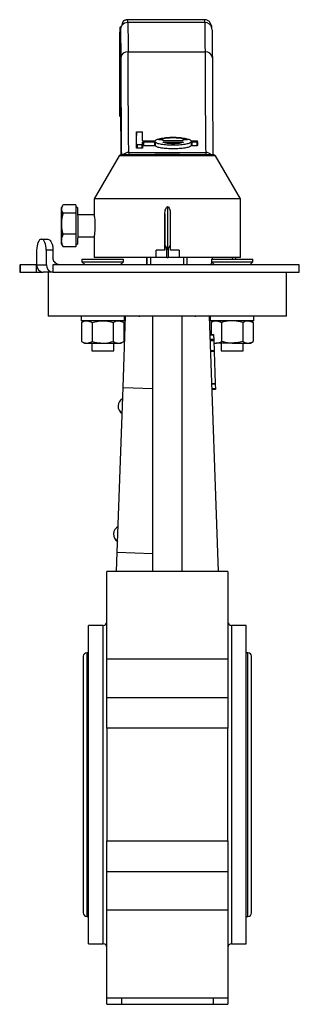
# Model space of a CAD drawing. Header units: millimetres. Extents: x 376 to 1218, y -39 to 832.
# Tile 24 of 25: x 1142 to 1218, y 249 to 518. Entities that reach past the tile are written whole.
import ezdxf

# ---------------------------------------------------------------- set-up
doc = ezdxf.new("R2010")
doc.units = ezdxf.units.MM

msp = doc.modelspace()

# ---------------------------------------------------------------- linework, layer by layer
at = {"color": 7, "linetype": 'Continuous', "lineweight": 25}
for p, q in [((1192.22, 517.74), (1171.22, 517.74)), ((1192.28, 516.97), (1171.28, 516.97)), ((1169.12, 491.42), (1169.12, 513.97)), ((1169.24, 515.95), (1169.22, 515.92)), ((1171.35, 508.99), (1192.35, 508.99)), ((1173.62, 487.09), (1173.62, 486.13)), ((1173.83, 487.15), (1175.08, 487.15)), ((1175.52, 484.66), (1178.54, 484.66)), ((1178.54, 484.29), (1175.52, 484.29)), ((1175.52, 484.29), (1175.52, 483.31)), ((1178.54, 484.29), (1178.54, 483.31)), ((1178.75, 484.25), (1178.75, 483.28)), ((1180.94, 484.82), (1179.85, 484.96)), ((1180.95, 484.72), (1181.02, 484.76)), ((1186.14, 484.66), (1181.14, 484.66)), ((1181.15, 484.29), (1186.15, 484.29)), ((1186.26, 484.76), (1186.33, 484.72)), ((1187.42, 484.96), (1186.34, 484.82)), ((1188.55, 484.25), (1188.55, 483.28)), ((1188.75, 484.66), (1190.1, 484.66)), ((1190.11, 484.29), (1188.75, 484.29)), ((1188.75, 484.29), (1188.75, 483.31)), ((1190.11, 484.29), (1190.1, 483.31)), ((1190.31, 484.34), (1190.31, 483.36)), ((1171.54, 481.47), (1192.54, 481.47)), ((1173.65, 483.65), (1173.65, 482.67)), ((1175.11, 483.6), (1173.86, 483.6)), ((1173.86, 483.6), (1173.86, 482.62)), ((1175.11, 482.62), (1173.86, 482.62)), ((1175.11, 483.6), (1175.11, 482.62)), ((1175.32, 483.65), (1175.32, 482.67)), ((1178.54, 483.31), (1175.52, 483.31)), ((1190.1, 483.31), (1188.75, 483.31)), ((1168.94, 480.54), (1162.08, 468.79)), ((1202.08, 468.79), (1195.23, 480.54)), ((1162.08, 468.79), (1162.08, 464.44)), ((1202.08, 468.79), (1162.08, 468.79)), ((1202.08, 452.79), (1202.08, 468.79)), ((1153.47, 466.9), (1153.2, 466.44)), ((1157.07, 467.17), (1153.64, 467.17)), ((1157.07, 467.17), (1157.08, 466.02)), ((1157.57, 466.44), (1157.08, 466.44)), ((1157.08, 466.02), (1157.09, 464.88)), ((1182.14, 466.72), (1182.15, 455.03)), ((1157.09, 464.88), (1153.66, 464.88)), ((1157.09, 464.88), (1157.09, 462.01)), ((1162.08, 464.44), (1157.59, 464.44)), ((1181.39, 464.68), (1181.4, 455.5)), ((1181.39, 454.79), (1181.39, 464.68)), ((1182.9, 455.5), (1182.89, 464.68)), ((1157.09, 462.01), (1157.09, 459.14)), ((1147.65, 457.79), (1147.78, 457.79)), ((1147.78, 457.79), (1149.47, 457.79)), ((1157.09, 459.14), (1153.66, 459.14)), ((1157.09, 459.14), (1157.08, 457.42)), ((1157.08, 457.42), (1157.08, 455.7)), ((1157.59, 458.44), (1162.08, 458.44)), ((1162.08, 458.44), (1162.08, 452.79)), ((1146.39, 454.79), (1146.39, 450.79)), ((1149.03, 454.79), (1149.03, 450.79)), ((1150.85, 454.79), (1149.03, 454.79)), ((1150.85, 454.79), (1150.85, 452.79)), ((1153.2, 456.44), (1153.45, 456)), ((1153.5, 456.01), (1153.65, 455.7)), ((1157.08, 455.7), (1153.65, 455.7)), ((1157.08, 456.44), (1157.57, 456.44)), ((1179.01, 452.79), (1179.01, 454.79)), ((1181.4, 454.79), (1179.01, 454.79)), ((1181.4, 455.5), (1181.4, 454.79)), ((1181.97, 452.79), (1181.97, 455.11)), ((1182.33, 455.11), (1182.33, 452.79)), ((1182.9, 454.79), (1182.9, 455.5)), ((1185.26, 454.79), (1182.9, 454.79)), ((1185.26, 454.79), (1185.26, 452.79)), ((1158.77, 452.29), (1158.77, 451.64)), ((1158.77, 452.29), (1170.07, 452.29)), ((1179.01, 452.79), (1162.08, 452.79)), ((1170.07, 451.64), (1170.07, 452.29)), ((1176.45, 450.79), (1176.44, 452.79)), ((1176.47, 452.79), (1176.47, 450.79)), ((1177.57, 450.79), (1177.57, 452.79)), ((1177.6, 450.79), (1177.6, 452.79)), ((1181.97, 452.79), (1179.01, 452.79)), ((1181.97, 452.79), (1182.33, 452.79)), ((1185.26, 452.79), (1182.33, 452.79)), ((1202.08, 452.79), (1185.26, 452.79)), ((1186.59, 450.79), (1186.59, 452.79)), ((1187.47, 450.79), (1187.47, 452.79)), ((1194.1, 452.29), (1194.1, 451.64)), ((1194.1, 452.29), (1205.4, 452.29)), ((1199.84, 452.79), (1199.8, 452.29)), ((1200.76, 452.29), (1200.76, 452.79)), ((1205.4, 451.64), (1205.4, 452.29)), ((1141.77, 450.79), (1141.77, 448.79)), ((1141.77, 450.79), (1141.89, 450.79)), ((1141.89, 450.79), (1141.89, 448.79)), ((1146.24, 450.79), (1141.89, 450.79)), ((1146.24, 450.79), (1146.24, 448.79)), ((1146.39, 450.79), (1146.24, 450.79)), ((1146.39, 450.79), (1149.03, 450.79)), ((1218.08, 450.79), (1150.85, 450.79)), ((1150.85, 450.79), (1150.85, 448.79)), ((1158.77, 451.64), (1159.62, 450.79)), ((1158.77, 451.64), (1170.07, 451.64)), ((1169.22, 450.79), (1170.07, 451.64)), ((1194.1, 451.64), (1194.95, 450.79)), ((1194.1, 451.64), (1205.4, 451.64)), ((1204.55, 450.79), (1205.4, 451.64)), ((1218.08, 448.79), (1218.08, 450.79)), ((1141.77, 448.79), (1141.89, 448.79)), ((1141.89, 448.79), (1146.24, 448.79)), ((1146.24, 448.79), (1148.21, 448.79)), ((1150.85, 448.79), (1148.21, 448.79)), ((1149.58, 448.79), (1149.58, 436.79)), ((1150.85, 448.79), (1164.32, 448.79)), ((1169.79, 448.79), (1218.08, 448.79)), ((1214.58, 436.79), (1214.58, 448.79)), ((1158.51, 436.79), (1158.51, 435.49)), ((1169.98, 417.27), (1170.66, 436.79)), ((1170.3, 436.79), (1170.3, 435.49)), ((1174.26, 436.77), (1174.56, 436.74)), ((1178.08, 366.98), (1178.08, 436.79)), ((1186.08, 366.98), (1186.08, 436.79)), ((1189.61, 436.74), (1189.86, 436.76)), ((1193.5, 436.79), (1195.95, 366.98)), ((1193.87, 435.49), (1193.87, 436.79)), ((1205.66, 435.49), (1205.66, 436.79)), ((1170.3, 435.49), (1158.51, 435.49)), ((1159.41, 435.49), (1158.63, 435.04)), ((1158.63, 435.04), (1158.63, 429.83)), ((1161.52, 435.04), (1161.52, 429.83)), ((1167.29, 435.04), (1167.29, 429.83)), ((1170.18, 435.04), (1169.41, 435.49)), ((1170.18, 435.04), (1170.18, 429.83)), ((1205.66, 435.49), (1193.87, 435.49)), ((1194.76, 435.49), (1193.99, 435.04)), ((1193.99, 435.04), (1193.99, 431.71)), ((1196.87, 435.04), (1196.87, 429.83)), ((1202.65, 435.04), (1202.65, 429.83)), ((1205.53, 435.04), (1204.76, 435.49)), ((1205.53, 435.04), (1205.53, 429.83)), ((1194.68, 431.73), (1193.68, 431.7)), ((1194.69, 431.55), (1193.69, 431.51)), ((1194.73, 430.42), (1193.73, 430.39)), ((1194.68, 431.73), (1194.69, 431.55)), ((1194.69, 431.55), (1194.73, 430.42)), ((1194.73, 430.42), (1194.73, 430.23)), ((1158.63, 429.83), (1159.41, 429.39)), ((1159.41, 429.39), (1160.08, 429.39)), ((1160.08, 429.39), (1164.41, 429.39)), ((1161.42, 429.39), (1161.42, 427.29)), ((1164.41, 429.39), (1168.74, 429.39)), ((1167.42, 427.29), (1167.42, 429.39)), ((1168.74, 429.39), (1169.41, 429.39)), ((1169.41, 429.39), (1170.18, 429.83)), ((1194.73, 430.23), (1193.73, 430.2)), ((1194.74, 430.05), (1193.74, 430.01)), ((1194.73, 430.23), (1194.74, 430.05)), ((1194.74, 430.05), (1194.83, 427.33)), ((1194.76, 429.5), (1195.43, 429.39)), ((1194.76, 429.39), (1195.43, 429.39)), ((1199.76, 429.39), (1195.43, 429.39)), ((1196.75, 429.39), (1196.75, 427.29)), ((1199.76, 429.39), (1204.09, 429.39)), ((1202.75, 427.29), (1202.75, 429.39)), ((1204.09, 429.39), (1204.76, 429.39)), ((1204.76, 429.39), (1205.53, 429.83)), ((1161.42, 427.29), (1167.42, 427.29)), ((1194.83, 427.33), (1193.84, 427.29)), ((1194.84, 427.14), (1193.84, 427.11)), ((1194.83, 427.33), (1194.84, 427.14)), ((1194.84, 427.14), (1195.15, 418.33)), ((1196.75, 427.29), (1202.75, 427.29)), ((1168.41, 372.3), (1169.98, 417.27)), ((1169.98, 417.27), (1178.08, 416.99)), ((1195.15, 418.33), (1194.15, 418.3)), ((1195.16, 418.15), (1194.16, 418.11)), ((1195.2, 416.93), (1194.2, 416.89)), ((1195.15, 418.33), (1195.16, 418.15)), ((1195.16, 418.15), (1195.2, 416.93)), ((1195.2, 416.93), (1195.21, 416.74)), ((1195.21, 416.74), (1194.21, 416.71)), ((1168.22, 366.98), (1168.41, 372.3)), ((1168.41, 372.3), (1178.01, 371.97)), ((1198.58, 366.98), (1165.58, 366.98)), ((1164.58, 352.29), (1160.58, 352.29)), ((1160.58, 308.79), (1160.58, 352.29)), ((1203.58, 352.29), (1199.58, 352.29)), ((1203.58, 308.79), (1203.58, 352.29)), ((1160.58, 344.79), (1160.08, 344.79)), ((1204.08, 344.79), (1203.58, 344.79)), ((1159.13, 343.84), (1159.13, 273.74)), ((1198.58, 343.08), (1165.58, 343.08)), ((1165.58, 332.59), (1165.58, 343.08)), ((1198.58, 343.08), (1198.58, 332.59)), ((1205.03, 273.74), (1205.03, 343.84)), ((1165.58, 332.59), (1198.58, 332.59)), ((1165.58, 324.17), (1165.58, 293.4)), ((1198.58, 324.17), (1165.58, 324.17)), ((1198.58, 293.4), (1198.58, 324.17)), ((1160.58, 265.29), (1160.58, 308.79)), ((1203.58, 265.29), (1203.58, 308.79)), ((1165.58, 293.4), (1198.58, 293.4)), ((1198.58, 284.98), (1165.58, 284.98)), ((1165.58, 274.49), (1165.58, 284.98)), ((1198.58, 284.98), (1198.58, 274.49)), ((1198.58, 274.49), (1165.58, 274.49)), ((1160.08, 272.79), (1160.58, 272.79)), ((1203.58, 272.79), (1204.08, 272.79)), ((1160.58, 265.29), (1164.58, 265.29)), ((1199.58, 265.29), (1203.58, 265.29)), ((1165.58, 250.59), (1198.58, 250.59)), ((1165.58, 248.79), (1165.58, 250.47)), ((1169.58, 250.59), (1169.58, 248.79)), ((1194.58, 250.59), (1194.58, 248.79)), ((1198.58, 250.47), (1198.58, 248.79)), ((1165.58, 248.79), (1169.58, 248.79)), ((1169.58, 248.79), (1194.58, 248.79)), ((1194.58, 248.79), (1198.58, 248.79))]:
    msp.add_line(p, q, dxfattribs=at)
at = {"color": 8, "linetype": 'Continuous', "lineweight": 25}
for p, q in [((1195.23, 480.54), (1168.94, 480.54)), ((1164.58, 308.79), (1164.58, 352.29)), ((1199.58, 352.29), (1199.58, 308.79)), ((1160.08, 344.79), (1160.08, 272.79)), ((1204.08, 272.79), (1204.08, 344.79)), ((1164.58, 265.29), (1164.58, 308.79)), ((1199.58, 308.79), (1199.58, 265.29))]:
    msp.add_line(p, q, dxfattribs=at)
at = {"color": 7, "linetype": 'Continuous', "lineweight": 25, "flags": 128}
for points in [[(1171.28, 516.97), (1171.29, 516.66), (1171.3, 516.15), (1171.31, 515.44), (1171.32, 514.53), (1171.33, 513.43), (1171.33, 512.13), (1171.34, 510.65), (1171.35, 508.99)], [(1192.28, 516.97), (1192.29, 516.66), (1192.3, 516.15), (1192.31, 515.44), (1192.32, 514.53), (1192.33, 513.43), (1192.33, 512.13), (1192.34, 510.65), (1192.35, 508.99)], [(1194.28, 514.97), (1194.25, 515.36), (1194.24, 515.39)], [(1171.54, 481.47), (1171.52, 482.74), (1171.5, 484.27), (1171.48, 486.05), (1171.46, 488.08), (1171.45, 490.35), (1171.43, 492.87), (1171.41, 495.63), (1171.4, 498.63), (1171.38, 501.86), (1171.36, 505.31), (1171.35, 508.99)], [(1192.35, 508.99), (1192.36, 505.31), (1192.38, 501.86), (1192.4, 498.63), (1192.41, 495.63), (1192.43, 492.87), (1192.45, 490.35), (1192.46, 488.08), (1192.48, 486.05), (1192.5, 484.27), (1192.52, 482.74), (1192.54, 481.47)], [(1169.12, 491.42), (1169.14, 492.91), (1169.15, 494.15), (1169.17, 495.12), (1169.18, 495.83), (1169.19, 496.28), (1169.21, 496.47), (1169.22, 496.39), (1169.24, 496.04), (1169.25, 495.43), (1169.27, 494.56), (1169.28, 493.43), (1169.3, 492.04), (1169.31, 490.4), (1169.32, 488.5), (1169.34, 486.36), (1169.35, 483.98), (1169.36, 481.37), (1169.36, 480.82)], [(1173.65, 483.65), (1173.65, 484.02), (1173.65, 484.4), (1173.64, 484.81), (1173.64, 485.23), (1173.63, 485.67), (1173.63, 486.13), (1173.62, 486.6), (1173.62, 487.09)], [(1175.31, 484.7), (1175.31, 484.97), (1175.3, 485.25), (1175.3, 485.54), (1175.3, 485.84), (1175.29, 486.14), (1175.29, 486.45), (1175.29, 486.77), (1175.28, 487.09)], [(1173.65, 482.67), (1173.65, 483.04), (1173.64, 483.43), (1173.64, 483.83), (1173.64, 484.26), (1173.63, 484.7), (1173.63, 485.16), (1173.62, 485.63), (1173.62, 486.13)], [(1175.32, 483.65), (1175.32, 483.72), (1175.32, 483.79), (1175.32, 483.87), (1175.32, 483.94), (1175.32, 484.02), (1175.32, 484.09), (1175.31, 484.17), (1175.31, 484.25)], [(1190.31, 484.47), (1190.31, 484.49), (1190.31, 484.51), (1190.31, 484.52), (1190.31, 484.54), (1190.31, 484.56), (1190.31, 484.57), (1190.31, 484.59), (1190.31, 484.61)], [(1190.31, 484.34), (1190.31, 484.35), (1190.31, 484.37), (1190.31, 484.39), (1190.31, 484.4), (1190.31, 484.42), (1190.31, 484.44), (1190.31, 484.45), (1190.31, 484.47)], [(1153.19, 465.45), (1153.19, 465.81), (1153.19, 466.09), (1153.2, 466.29), (1153.2, 466.4), (1153.2, 466.44), (1153.2, 466.38), (1153.2, 466.25), (1153.2, 466.02)], [(1153.19, 460.87), (1153.19, 461.52), (1153.19, 462.17), (1153.19, 462.81), (1153.19, 463.43), (1153.19, 464.01), (1153.19, 464.55), (1153.19, 465.03), (1153.19, 465.45)], [(1153.2, 466.02), (1153.21, 465.73), (1153.21, 465.35), (1153.21, 464.91), (1153.21, 464.42), (1153.21, 463.87), (1153.21, 463.27), (1153.21, 462.65), (1153.21, 462.01)], [(1157.57, 466.44), (1157.58, 466.35), (1157.58, 466.02)], [(1157.58, 466.02), (1157.58, 465.47), (1157.58, 464.71), (1157.59, 463.78), (1157.59, 462.74), (1157.59, 461.64), (1157.59, 460.52), (1157.59, 459.45), (1157.59, 458.48), (1157.58, 457.66), (1157.58, 457.02), (1157.58, 456.61), (1157.58, 456.44), (1157.57, 456.44)], [(1153.19, 456.85), (1153.19, 457.15), (1153.19, 457.52), (1153.19, 457.96), (1153.19, 458.46), (1153.19, 459.01), (1153.19, 459.6), (1153.19, 460.22), (1153.19, 460.87)], [(1153.21, 462.01), (1153.21, 461.36), (1153.21, 460.7), (1153.21, 460.06), (1153.21, 459.45), (1153.21, 458.87), (1153.21, 458.33), (1153.21, 457.84), (1153.21, 457.42)], [(1147.65, 457.79), (1147.4, 457.73), (1147.17, 457.56), (1146.95, 457.28), (1146.76, 456.91), (1146.6, 456.45), (1146.49, 455.93), (1146.42, 455.37), (1146.39, 454.79)], [(1149.03, 454.79), (1149.01, 455.37), (1148.94, 455.93), (1148.82, 456.45), (1148.67, 456.91), (1148.47, 457.28), (1148.26, 457.56), (1148.02, 457.73), (1147.78, 457.79)], [(1153.19, 456.85), (1153.2, 456.63), (1153.2, 456.49), (1153.2, 456.44), (1153.2, 456.47), (1153.2, 456.59), (1153.2, 456.79), (1153.21, 457.07), (1153.21, 457.42)]]:
    msp.add_lwpolyline(points, dxfattribs=at)
at = {"color": 8, "linetype": 'Continuous', "lineweight": 25, "flags": 128}
msp.add_lwpolyline([(1169.33, 515.4), (1169.32, 515.36), (1169.28, 514.97)], dxfattribs=at)
at = {"color": 8, "linetype": 'Continuous', "lineweight": 25}
for centre, radius, start, end in [((1171.28, 514.97), 2, 89.9822, 144.7481), ((1168.58, 517.13), 2.7, 356.5781, 12.9936), ((1189.58, 517.13), 2.7, 356.5781, 12.9936), ((1192.29, 514.97), 2, 12.3024, 90.0376), ((1171.53, 479.46), 2.01, 89.8935, 138.2598), ((1192.54, 479.46), 2.01, 41.9209, 90.0968)]:
    msp.add_arc(centre, radius, start, end, dxfattribs=at)
at = {"color": 7, "linetype": 'Continuous', "lineweight": 25}
for centre, radius, start, end in [((1171.28, 514.97), 1.99, 144.7655, 167.4625), ((1171.2, 507.13), 1.86, 85.4451, 174.4294), ((1192.5, 507.14), 1.86, 5.3578, 94.604), ((1267.13, 488.92), 97.83, 178.044, 180.9534), ((1179.93, 481.4), 8.39, 179.5088, 184.1702), ((1200.93, 481.4), 8.39, 179.5088, 184.1702), ((1169.37, 480.29), 0.5, 90, 149.7436), ((1194.79, 480.29), 0.5, 30.2564, 90), ((1148.3, 450.7), 1.91, 177.3663, 267.0985), ((1150.95, 450.7), 1.91, 177.3663, 267.0985), ((1171, 412.15), 2.4, 117.9784, 177.4007), ((1171, 412.2), 2.4, 178.5902, 238.0125), ((1169.78, 377.17), 2.4, 117.9784, 177.4007), ((1169.78, 377.22), 2.4, 178.5902, 238.0125), ((1164.58, 353.29), 1, 270, 0), ((1199.58, 353.29), 1, 180, 270), ((1160.08, 343.84), 0.95, 90, 180), ((1204.08, 343.84), 0.95, 0, 90), ((1160.08, 273.74), 0.95, 180, 270), ((1204.08, 273.74), 0.95, 270, 0), ((1164.58, 264.29), 1, 0, 90), ((1199.58, 264.29), 1, 90, 180)]:
    msp.add_arc(centre, radius, start, end, dxfattribs=at)
for centre, major_axis, ratio, start_param, end_param in [((1182.4, 451.44), (-0.9, 4.58), 0.098396, 5.622633, 6.747316), ((1181.9, 451.44), (0.89, 4.58), 0.097354, 5.818628, 6.94331)]:
    msp.add_ellipse(centre, major_axis=major_axis, ratio=ratio, start_param=start_param, end_param=end_param, dxfattribs=at)
for points, knots in [([(1171.22, 517.74), (1171.16, 517.73), (1171.04, 517.73), (1170.89, 517.69), (1170.75, 517.64), (1170.67, 517.61), (1170.61, 517.59), (1170.58, 517.58), (1170.56, 517.57), (1170.55, 517.57), (1170.55, 517.57), (1170.54, 517.56), (1170.53, 517.56), (1170.52, 517.56), (1170.51, 517.55), (1170.48, 517.54), (1170.41, 517.52), (1170.34, 517.5), (1170.26, 517.47), (1170.17, 517.44), (1170.09, 517.4), (1170.02, 517.33), (1169.94, 517.22), (1169.87, 517.07), (1169.81, 516.86), (1169.74, 516.61), (1169.69, 516.36), (1169.66, 516.18), (1169.65, 516.12)], [0, 0, 0, 0, 0.074443, 0.136633, 0.15932, 0.174405, 0.178677, 0.179965, 0.180417, 0.180606, 0.180777, 0.18094, 0.181105, 0.181482, 0.18197, 0.1826, 0.186798, 0.204376, 0.235682, 0.282297, 0.345767, 0.426517, 0.520916, 0.624408, 0.732437, 0.840449, 0.943895, 1, 1, 1, 1]), ([(1194.24, 515.39), (1194.22, 515.57), (1194.18, 515.9), (1194.07, 516.34), (1193.91, 516.72), (1193.71, 517.05), (1193.45, 517.32), (1193.13, 517.53), (1192.8, 517.66), (1192.49, 517.73), (1192.3, 517.73), (1192.22, 517.74)], [0, 0, 0, 0, 0.215787, 0.405449, 0.568999, 0.706465, 0.817914, 0.903506, 0.963665, 0.984608, 1, 1, 1, 1]), ([(1169.12, 513.97), (1169.14, 514.39), (1169.16, 515.23), (1169.19, 515.73), (1169.21, 515.68), (1169.21, 515.67)], [0, 0, 0, 0, 0.441391, 0.882791, 1, 1, 1, 1]), ([(1169.28, 514.97), (1169.29, 514.77), (1169.3, 514.36), (1169.32, 512.74), (1169.33, 510.48), (1169.34, 508.36), (1169.35, 507.31)], [0, 0, 0, 0, 0.24897, 0.5, 0.75103, 1, 1, 1, 1]), ([(1194.28, 514.97), (1194.29, 514.77), (1194.3, 514.36), (1194.32, 512.74), (1194.33, 510.48), (1194.34, 508.36), (1194.35, 507.31)], [0, 0, 0, 0, 0.24897, 0.5, 0.75103, 1, 1, 1, 1]), ([(1194.35, 507.31), (1194.36, 505.05), (1194.37, 500.52), (1194.41, 494.68), (1194.44, 489.57), (1194.47, 485.35), (1194.5, 482.4), (1194.51, 481.19), (1194.52, 480.79)], [0, 0, 0, 0, 0.181506, 0.363547, 0.546021, 0.728489, 0.910533, 1, 1, 1, 1]), ([(1169.3, 491.18), (1169.26, 491.21), (1169.14, 491.28), (1169.13, 491.37), (1169.12, 491.42)], [0, 0, 0, 0, 0.326942, 1, 1, 1, 1]), ([(1173.62, 487.09), (1173.62, 487.1), (1173.63, 487.11), (1173.67, 487.13), (1173.74, 487.14), (1173.8, 487.15), (1173.83, 487.15)], [0, 0, 0, 0, 0.251064, 0.499257, 0.749447, 1, 1, 1, 1]), ([(1175.08, 487.15), (1175.1, 487.15), (1175.16, 487.14), (1175.23, 487.13), (1175.27, 487.11), (1175.28, 487.1), (1175.28, 487.09)], [0, 0, 0, 0, 0.25232, 0.501015, 0.750691, 1, 1, 1, 1]), ([(1175.31, 484.7), (1175.31, 484.7), (1175.32, 484.68), (1175.37, 484.67), (1175.44, 484.66), (1175.49, 484.66), (1175.52, 484.66)], [0, 0, 0, 0, 0.251064, 0.499257, 0.749447, 1, 1, 1, 1]), ([(1175.52, 484.29), (1175.49, 484.29), (1175.44, 484.29), (1175.37, 484.28), (1175.32, 484.26), (1175.32, 484.25), (1175.31, 484.25)], [0, 0, 0, 0, 0.25232, 0.501015, 0.750691, 1, 1, 1, 1]), ([(1178.54, 484.66), (1178.56, 484.66), (1178.61, 484.66), (1178.67, 484.66), (1178.72, 484.68), (1178.74, 484.69), (1178.74, 484.69)], [0, 0, 0, 0, 0.252409, 0.500619, 0.748296, 1, 1, 1, 1]), ([(1178.75, 484.25), (1178.74, 484.26), (1178.73, 484.27), (1178.68, 484.28), (1178.62, 484.29), (1178.57, 484.29), (1178.54, 484.29)], [0, 0, 0, 0, 0.251274, 0.499049, 0.747152, 1, 1, 1, 1]), ([(1178.74, 484.69), (1178.91, 484.82), (1179.25, 485.07), (1180.42, 485.37), (1181.92, 485.58), (1183.63, 485.65), (1185.35, 485.58), (1186.85, 485.37), (1188.03, 485.07), (1188.37, 484.82), (1188.54, 484.69)], [0, 0, 0, 0, 0.124684, 0.249638, 0.374774, 0.500043, 0.625312, 0.750442, 0.875339, 1, 1, 1, 1]), ([(1188.55, 484.25), (1188.38, 484.14), (1188.04, 483.91), (1186.87, 483.65), (1185.37, 483.48), (1183.66, 483.42), (1181.94, 483.48), (1180.44, 483.65), (1179.26, 483.91), (1178.92, 484.14), (1178.75, 484.25)], [0, 0, 0, 0, 0.124684, 0.249638, 0.374774, 0.500043, 0.625312, 0.750442, 0.875339, 1, 1, 1, 1]), ([(1179.85, 484.96), (1179.83, 484.97), (1179.8, 484.97), (1179.77, 484.98), (1179.75, 484.99), (1179.75, 485), (1179.75, 485.01), (1179.77, 485.02), (1179.78, 485.03)], [0, 0, 0, 0, 0.251329, 0.37566, 0.500394, 0.624859, 0.749835, 1, 1, 1, 1]), ([(1179.78, 485.03), (1180.01, 485.1), (1180.47, 485.24), (1181.42, 485.4), (1182.49, 485.51), (1183.63, 485.54), (1184.78, 485.51), (1185.85, 485.4), (1186.8, 485.24), (1187.26, 485.1), (1187.49, 485.03)], [0, 0, 0, 0, 0.124759, 0.249816, 0.374846, 0.500038, 0.6252, 0.750297, 0.875245, 1, 1, 1, 1]), ([(1181.14, 484.66), (1181.13, 484.66), (1181.09, 484.66), (1181.04, 484.66), (1181, 484.67), (1180.97, 484.68), (1180.94, 484.69), (1180.93, 484.7), (1180.93, 484.71), (1180.94, 484.72), (1180.95, 484.72)], [0, 0, 0, 0, 0.126069, 0.251097, 0.375523, 0.500778, 0.624955, 0.749507, 0.873952, 1, 1, 1, 1]), ([(1181.02, 484.76), (1181.03, 484.76), (1181.05, 484.77), (1181.04, 484.79), (1181, 484.81), (1180.96, 484.81), (1180.94, 484.82)], [0, 0, 0, 0, 0.252208, 0.499739, 0.74846, 1, 1, 1, 1]), ([(1180.96, 484.23), (1180.95, 484.23), (1180.94, 484.24), (1180.94, 484.25), (1180.95, 484.26), (1180.97, 484.27), (1181.01, 484.28), (1181.05, 484.29), (1181.1, 484.29), (1181.13, 484.29), (1181.15, 484.29)], [0, 0, 0, 0, 0.126476, 0.249444, 0.373959, 0.499128, 0.622508, 0.749301, 0.870748, 1, 1, 1, 1]), ([(1186.34, 484.23), (1186.21, 484.17), (1185.94, 484.07), (1185.29, 483.95), (1184.51, 483.87), (1183.65, 483.85), (1182.79, 483.87), (1182.01, 483.95), (1181.35, 484.07), (1181.09, 484.17), (1180.96, 484.23)], [0, 0, 0, 0, 0.124881, 0.249382, 0.374879, 0.499999, 0.625199, 0.750485, 0.875431, 1, 1, 1, 1]), ([(1186.33, 484.72), (1186.34, 484.72), (1186.35, 484.71), (1186.35, 484.7), (1186.34, 484.69), (1186.32, 484.68), (1186.28, 484.67), (1186.24, 484.66), (1186.19, 484.66), (1186.16, 484.66), (1186.14, 484.66)], [0, 0, 0, 0, 0.1264755, 0.2494444, 0.373959, 0.4991282, 0.6225079, 0.7493013, 0.8707482, 1, 1, 1, 1]), ([(1186.15, 484.29), (1186.16, 484.29), (1186.2, 484.29), (1186.25, 484.29), (1186.29, 484.28), (1186.32, 484.27), (1186.35, 484.26), (1186.36, 484.25), (1186.36, 484.24), (1186.35, 484.23), (1186.34, 484.23)], [0, 0, 0, 0, 0.126069, 0.251097, 0.375523, 0.500778, 0.624955, 0.749507, 0.873952, 1, 1, 1, 1]), ([(1186.34, 484.82), (1186.32, 484.81), (1186.28, 484.81), (1186.24, 484.79), (1186.23, 484.77), (1186.25, 484.76), (1186.26, 484.76)], [0, 0, 0, 0, 0.253399, 0.500529, 0.749742, 1, 1, 1, 1]), ([(1187.49, 485.03), (1187.51, 485.02), (1187.53, 485.01), (1187.53, 485), (1187.52, 484.99), (1187.51, 484.98), (1187.48, 484.97), (1187.45, 484.97), (1187.42, 484.96)], [0, 0, 0, 0, 0.250764, 0.374928, 0.499575, 0.624076, 0.749242, 1, 1, 1, 1]), ([(1188.54, 484.69), (1188.55, 484.69), (1188.56, 484.68), (1188.61, 484.66), (1188.67, 484.66), (1188.72, 484.66), (1188.75, 484.66)], [0, 0, 0, 0, 0.251274, 0.499049, 0.747152, 1, 1, 1, 1]), ([(1188.75, 484.29), (1188.73, 484.29), (1188.68, 484.29), (1188.62, 484.28), (1188.57, 484.27), (1188.55, 484.26), (1188.55, 484.25)], [0, 0, 0, 0, 0.252409, 0.500619, 0.748296, 1, 1, 1, 1]), ([(1190.1, 484.66), (1190.13, 484.65), (1190.18, 484.65), (1190.25, 484.64), (1190.3, 484.63), (1190.31, 484.61), (1190.31, 484.61)], [0, 0, 0, 0, 0.25232, 0.501015, 0.750691, 1, 1, 1, 1]), ([(1190.31, 484.34), (1190.31, 484.33), (1190.3, 484.32), (1190.26, 484.3), (1190.19, 484.29), (1190.13, 484.29), (1190.11, 484.29)], [0, 0, 0, 0, 0.251064, 0.499257, 0.749447, 1, 1, 1, 1]), ([(1173.86, 483.6), (1173.84, 483.6), (1173.78, 483.61), (1173.71, 483.62), (1173.66, 483.63), (1173.66, 483.64), (1173.65, 483.65)], [0, 0, 0, 0, 0.25232, 0.501015, 0.750691, 1, 1, 1, 1]), ([(1173.86, 482.62), (1173.84, 482.62), (1173.78, 482.63), (1173.72, 482.63), (1173.69, 482.64), (1173.66, 482.65), (1173.66, 482.66), (1173.65, 482.67)], [0, 0, 0, 0, 0.25132, 0.4994802, 0.6227844, 0.7490502, 1, 1, 1, 1]), ([(1175.32, 483.65), (1175.32, 483.64), (1175.31, 483.63), (1175.26, 483.62), (1175.2, 483.61), (1175.14, 483.6), (1175.11, 483.6)], [0, 0, 0, 0, 0.251064, 0.499257, 0.749447, 1, 1, 1, 1]), ([(1175.32, 482.67), (1175.32, 482.66), (1175.31, 482.65), (1175.26, 482.64), (1175.2, 482.63), (1175.14, 482.62), (1175.11, 482.62)], [0, 0, 0, 0, 0.250934, 0.500078, 0.750039, 1, 1, 1, 1]), ([(1175.52, 483.31), (1175.49, 483.31), (1175.44, 483.31), (1175.38, 483.3), (1175.35, 483.29), (1175.32, 483.28), (1175.32, 483.27), (1175.31, 483.27)], [0, 0, 0, 0, 0.25132, 0.49948, 0.622784, 0.74905, 1, 1, 1, 1]), ([(1178.75, 483.28), (1178.74, 483.28), (1178.73, 483.29), (1178.68, 483.3), (1178.62, 483.31), (1178.57, 483.31), (1178.54, 483.31)], [0, 0, 0, 0, 0.251144, 0.499793, 0.746306, 1, 1, 1, 1]), ([(1188.55, 483.28), (1188.38, 483.16), (1188.04, 482.93), (1186.87, 482.67), (1185.37, 482.5), (1183.66, 482.44), (1181.94, 482.5), (1180.44, 482.67), (1179.26, 482.93), (1178.92, 483.16), (1178.75, 483.28)], [0, 0, 0, 0, 0.124981, 0.250031, 0.375041, 0.500043, 0.625044, 0.750049, 0.875042, 1, 1, 1, 1]), ([(1188.75, 483.31), (1188.73, 483.31), (1188.68, 483.31), (1188.62, 483.3), (1188.57, 483.29), (1188.55, 483.28), (1188.55, 483.28)], [0, 0, 0, 0, 0.251786, 0.499709, 0.746947, 1, 1, 1, 1]), ([(1190.31, 483.36), (1190.31, 483.35), (1190.3, 483.34), (1190.25, 483.33), (1190.19, 483.32), (1190.13, 483.31), (1190.1, 483.31)], [0, 0, 0, 0, 0.250934, 0.500078, 0.750039, 1, 1, 1, 1]), ([(1194.76, 480.79), (1194.77, 480.79), (1194.78, 480.79), (1194.53, 480.79), (1194.04, 480.79), (1193.31, 480.79), (1192.4, 480.79), (1191.33, 480.79), (1190.12, 480.79), (1188.77, 480.79), (1187.28, 480.79), (1185.64, 480.79), (1183.91, 480.79), (1182.12, 480.79), (1180.33, 480.79), (1178.59, 480.79), (1176.95, 480.79), (1175.45, 480.79), (1174.1, 480.79), (1172.88, 480.79), (1171.81, 480.79), (1170.89, 480.79), (1170.15, 480.79), (1169.65, 480.79), (1169.39, 480.79), (1169.4, 480.79), (1169.4, 480.79)], [0, 0, 0, 0, 0.0238227, 0.0688571, 0.1133147, 0.157759, 0.2000028, 0.2422335, 0.2827243, 0.3232024, 0.3663412, 0.4094672, 0.4543162, 0.4991523, 0.5440012, 0.5888373, 0.6319762, 0.6751022, 0.7155931, 0.7560711, 0.7983149, 0.8405455, 0.8850031, 0.9294475, 0.9744948, 1, 1, 1, 1]), ([(1153.2, 466.02), (1153.26, 466.33), (1153.33, 466.72), (1153.59, 467.09), (1153.64, 467.17)], [0, 0, 0, 0, 0.788999, 1, 1, 1, 1]), ([(1153.66, 464.88), (1153.47, 465.17), (1153.23, 465.55), (1153.21, 465.93), (1153.2, 466.02)], [0, 0, 0, 0, 0.768151, 1, 1, 1, 1]), ([(1181.39, 464.68), (1181.42, 465.14), (1181.46, 465.75), (1181.78, 466.38), (1181.97, 466.61), (1182.1, 466.7), (1182.14, 466.72)], [0, 0, 0, 0, 0.602132, 0.797907, 0.943552, 1, 1, 1, 1]), ([(1182.14, 466.72), (1182.23, 466.65), (1182.46, 466.47), (1182.74, 465.88), (1182.87, 465.26), (1182.88, 464.8), (1182.89, 464.68)], [0, 0, 0, 0, 0.152961, 0.38848, 0.844918, 1, 1, 1, 1]), ([(1153.21, 462.01), (1153.21, 462.08), (1153.22, 463.05), (1153.45, 463.99), (1153.66, 464.88)], [0, 0, 0, 0, 0.070201, 1, 1, 1, 1]), ([(1162.09, 464.33), (1162.09, 464.34), (1162.08, 464.38), (1162.12, 464.12), (1162.19, 463.56), (1162.27, 462.75), (1162.3, 461.99), (1162.31, 461.55), (1162.31, 461.44)], [0, 0, 0, 0, 0.081428, 0.291234, 0.501817, 0.714366, 0.927046, 1, 1, 1, 1]), ([(1153.66, 459.14), (1153.54, 459.61), (1153.28, 460.55), (1153.24, 461.52), (1153.21, 462.01)], [0, 0, 0, 0, 0.495458, 1, 1, 1, 1]), ([(1162.31, 461.44), (1162.3, 461.11), (1162.29, 460.46), (1162.22, 459.58), (1162.15, 458.92), (1162.09, 458.54), (1162.09, 458.54), (1162.09, 458.54)], [0, 0, 0, 0, 0.210816, 0.421577, 0.633763, 0.846901, 1, 1, 1, 1]), ([(1149.47, 457.79), (1149.61, 457.75), (1149.9, 457.69), (1150.32, 457.17), (1150.64, 456.41), (1150.82, 455.57), (1150.84, 455.01), (1150.85, 454.79)], [0, 0, 0, 0, 0.214221, 0.428422, 0.643114, 0.858085, 1, 1, 1, 1]), ([(1153.21, 457.42), (1153.21, 457.46), (1153.22, 458.04), (1153.45, 458.61), (1153.66, 459.14)], [0, 0, 0, 0, 0.070201, 1, 1, 1, 1]), ([(1153.65, 455.7), (1153.52, 455.98), (1153.27, 456.54), (1153.23, 457.13), (1153.21, 457.42)], [0, 0, 0, 0, 0.495458, 1, 1, 1, 1]), ([(1181.97, 455.11), (1181.98, 455.09), (1181.99, 455.06), (1182.03, 455.03), (1182.06, 455.01), (1182.1, 455.01), (1182.13, 455.02), (1182.15, 455.03), (1182.15, 455.03)], [0, 0, 0, 0, 0.313633, 0.488583, 0.63636, 0.78473, 0.921774, 1, 1, 1, 1]), ([(1182.15, 455.03), (1182.17, 455.03), (1182.19, 455.02), (1182.23, 455.01), (1182.27, 455.02), (1182.3, 455.04), (1182.32, 455.08), (1182.33, 455.1), (1182.33, 455.11)], [0, 0, 0, 0, 0.153453, 0.307918, 0.450344, 0.622959, 0.884236, 1, 1, 1, 1]), ([(1152.67, 450.79), (1152.47, 450.81), (1152.06, 450.85), (1151.51, 451.2), (1151.1, 451.71), (1150.88, 452.27), (1150.86, 452.64), (1150.85, 452.79)], [0, 0, 0, 0, 0.2158096, 0.4316356, 0.6470016, 0.8615265, 1, 1, 1, 1]), ([(1194.35, 452.29), (1194.35, 452.31), (1194.38, 452.46), (1194.38, 452.63), (1194.38, 452.79)], [0, 0, 0, 0, 0.129841, 1, 1, 1, 1]), ([(1193.69, 450.79), (1193.77, 450.81), (1193.92, 450.86), (1194.11, 451.14), (1194.18, 451.42), (1194.21, 451.52)], [0, 0, 0, 0, 0.385741, 0.771483, 1, 1, 1, 1]), ([(1182.08, 436.79), (1179.96, 436.79), (1177.83, 436.79), (1173.66, 436.79), (1171.61, 436.79), (1167.68, 436.79), (1165.8, 436.79), (1162.26, 436.79), (1160.61, 436.79), (1157.6, 436.79), (1156.24, 436.79), (1153.88, 436.79), (1152.87, 436.79), (1151.24, 436.79), (1150.62, 436.79), (1149.79, 436.79), (1149.58, 436.79), (1149.58, 436.79)], [0, 0, 0, 0, 0.125, 0.125, 0.25, 0.25, 0.375, 0.375, 0.5, 0.5, 0.625, 0.625, 0.75, 0.75, 0.875, 0.875, 1, 1, 1, 1]), ([(1214.58, 436.79), (1214.58, 436.79), (1214.37, 436.79), (1213.54, 436.79), (1212.92, 436.79), (1211.3, 436.79), (1210.29, 436.79), (1207.92, 436.79), (1206.57, 436.79), (1203.56, 436.79), (1201.91, 436.79), (1198.37, 436.79), (1196.49, 436.79), (1192.56, 436.79), (1190.51, 436.79), (1186.34, 436.79), (1184.21, 436.79), (1182.08, 436.79)], [0, 0, 0, 0, 0.125, 0.125, 0.25, 0.25, 0.375, 0.375, 0.5, 0.5, 0.625, 0.625, 0.75, 0.75, 0.875, 0.875, 1, 1, 1, 1]), ([(1158.63, 435.04), (1158.87, 435.16), (1159.34, 435.42), (1159.83, 435.46), (1160.08, 435.49)], [0, 0, 0, 0, 0.495458, 1, 1, 1, 1]), ([(1160.08, 435.49), (1160.11, 435.48), (1160.6, 435.48), (1161.07, 435.25), (1161.52, 435.04)], [0, 0, 0, 0, 0.0702006, 1, 1, 1, 1]), ([(1161.52, 435.04), (1161.76, 435.11), (1162.7, 435.37), (1163.68, 435.44), (1164.41, 435.49)], [0, 0, 0, 0, 0.2575513, 1, 1, 1, 1]), ([(1164.41, 435.49), (1164.67, 435.48), (1165.64, 435.45), (1166.6, 435.21), (1167.29, 435.04)], [0, 0, 0, 0, 0.268634, 1, 1, 1, 1]), ([(1167.29, 435.04), (1167.53, 435.16), (1168, 435.42), (1168.49, 435.46), (1168.74, 435.49)], [0, 0, 0, 0, 0.495458, 1, 1, 1, 1]), ([(1168.74, 435.49), (1168.77, 435.48), (1169.26, 435.48), (1169.73, 435.25), (1170.18, 435.04)], [0, 0, 0, 0, 0.070201, 1, 1, 1, 1]), ([(1193.99, 435.04), (1194.22, 435.16), (1194.69, 435.42), (1195.18, 435.46), (1195.43, 435.49)], [0, 0, 0, 0, 0.495458, 1, 1, 1, 1]), ([(1195.43, 435.49), (1195.46, 435.48), (1195.95, 435.48), (1196.43, 435.25), (1196.87, 435.04)], [0, 0, 0, 0, 0.070201, 1, 1, 1, 1]), ([(1199.76, 435.49), (1199.5, 435.48), (1198.52, 435.45), (1197.57, 435.21), (1196.87, 435.04)], [0, 0, 0, 0, 0.268634, 1, 1, 1, 1]), ([(1202.65, 435.04), (1202.41, 435.11), (1201.46, 435.37), (1200.49, 435.44), (1199.76, 435.49)], [0, 0, 0, 0, 0.257551, 1, 1, 1, 1]), ([(1202.65, 435.04), (1202.88, 435.16), (1203.35, 435.42), (1203.84, 435.46), (1204.09, 435.49)], [0, 0, 0, 0, 0.495458, 1, 1, 1, 1]), ([(1204.09, 435.49), (1204.13, 435.48), (1204.61, 435.48), (1205.09, 435.25), (1205.53, 435.04)], [0, 0, 0, 0, 0.0702006, 1, 1, 1, 1]), ([(1158.63, 429.83), (1158.87, 429.71), (1159.34, 429.45), (1159.83, 429.41), (1160.08, 429.39)], [0, 0, 0, 0, 0.495458, 1, 1, 1, 1]), ([(1160.08, 429.39), (1160.11, 429.39), (1160.6, 429.39), (1161.07, 429.62), (1161.52, 429.83)], [0, 0, 0, 0, 0.070201, 1, 1, 1, 1]), ([(1161.52, 429.83), (1161.76, 429.76), (1162.7, 429.5), (1163.68, 429.44), (1164.41, 429.39)], [0, 0, 0, 0, 0.257551, 1, 1, 1, 1]), ([(1164.41, 429.39), (1164.67, 429.39), (1165.64, 429.42), (1166.6, 429.66), (1167.29, 429.83)], [0, 0, 0, 0, 0.268634, 1, 1, 1, 1]), ([(1167.29, 429.83), (1167.53, 429.71), (1168, 429.45), (1168.49, 429.41), (1168.74, 429.39)], [0, 0, 0, 0, 0.495458, 1, 1, 1, 1]), ([(1168.74, 429.39), (1168.77, 429.39), (1169.26, 429.39), (1169.73, 429.62), (1170.18, 429.83)], [0, 0, 0, 0, 0.070201, 1, 1, 1, 1]), ([(1195.43, 429.39), (1195.46, 429.39), (1195.95, 429.39), (1196.43, 429.62), (1196.87, 429.83)], [0, 0, 0, 0, 0.070201, 1, 1, 1, 1]), ([(1199.76, 429.39), (1199.5, 429.39), (1198.52, 429.42), (1197.57, 429.66), (1196.87, 429.83)], [0, 0, 0, 0, 0.268634, 1, 1, 1, 1]), ([(1202.65, 429.83), (1202.41, 429.76), (1201.46, 429.5), (1200.49, 429.44), (1199.76, 429.39)], [0, 0, 0, 0, 0.2575513, 1, 1, 1, 1]), ([(1202.65, 429.83), (1202.88, 429.71), (1203.35, 429.45), (1203.84, 429.41), (1204.09, 429.39)], [0, 0, 0, 0, 0.495458, 1, 1, 1, 1]), ([(1204.09, 429.39), (1204.13, 429.39), (1204.61, 429.39), (1205.09, 429.62), (1205.53, 429.83)], [0, 0, 0, 0, 0.070201, 1, 1, 1, 1]), ([(1165.58, 343.08), (1165.58, 343.17), (1165.58, 343.34), (1165.58, 343.61), (1165.58, 343.88), (1165.58, 344.17), (1165.58, 344.45), (1165.58, 344.75), (1165.58, 345.32), (1165.58, 346.19), (1165.58, 347.43), (1165.58, 348.74), (1165.58, 350.58), (1165.58, 352.98), (1165.58, 355.85), (1165.58, 358.54), (1165.58, 360.92), (1165.58, 362.93), (1165.58, 364.32), (1165.58, 365.25), (1165.58, 365.86), (1165.58, 366.35), (1165.58, 366.65), (1165.58, 366.82), (1165.58, 366.91), (1165.58, 366.97), (1165.58, 366.98), (1165.58, 366.98)], [0, 0, 0, 0, 0.011122, 0.022225, 0.033317, 0.044407, 0.055501, 0.066606, 0.077732, 0.11891, 0.160105, 0.202999, 0.24591, 0.333425, 0.420939, 0.506635, 0.58891, 0.666535, 0.744161, 0.785339, 0.826533, 0.869428, 0.912339, 0.934278, 0.956161, 0.978049, 1, 1, 1, 1]), ([(1198.58, 366.98), (1198.58, 366.98), (1198.58, 366.98), (1198.58, 366.96), (1198.58, 366.94), (1198.58, 366.91), (1198.58, 366.86), (1198.58, 366.81), (1198.58, 366.75), (1198.58, 366.62), (1198.58, 366.35), (1198.58, 365.86), (1198.58, 365.25), (1198.58, 364.32), (1198.58, 362.93), (1198.58, 360.92), (1198.58, 358.54), (1198.58, 355.85), (1198.58, 352.98), (1198.58, 350.58), (1198.58, 348.74), (1198.58, 347.43), (1198.58, 346.19), (1198.58, 345.24), (1198.58, 344.52), (1198.58, 344.02), (1198.58, 343.54), (1198.58, 343.23), (1198.58, 343.08)], [0, 0, 0, 0, 0.010981, 0.02194, 0.032886, 0.043826, 0.054766, 0.065715, 0.07668, 0.087668, 0.130563, 0.173473, 0.214652, 0.255846, 0.333471, 0.411096, 0.493371, 0.579067, 0.666581, 0.754095, 0.79699, 0.8399, 0.881079, 0.922273, 0.941722, 0.961132, 0.980545, 1, 1, 1, 1]), ([(1165.58, 324.17), (1165.58, 324.26), (1165.58, 324.43), (1165.58, 324.7), (1165.58, 324.97), (1165.58, 325.24), (1165.58, 325.51), (1165.58, 325.79), (1165.58, 326.06), (1165.58, 326.63), (1165.58, 327.5), (1165.58, 328.66), (1165.58, 329.77), (1165.58, 330.65), (1165.58, 331.3), (1165.58, 331.76), (1165.58, 332.19), (1165.58, 332.46), (1165.58, 332.59)], [0, 0, 0, 0, 0.030742, 0.061375, 0.091934, 0.122458, 0.152984, 0.183549, 0.21419, 0.244946, 0.372453, 0.500018, 0.627526, 0.755091, 0.816457, 0.877531, 0.938612, 1, 1, 1, 1]), ([(1198.58, 332.59), (1198.58, 332.53), (1198.58, 332.39), (1198.58, 332.18), (1198.58, 331.97), (1198.58, 331.75), (1198.58, 331.53), (1198.58, 331.3), (1198.58, 331.06), (1198.58, 330.56), (1198.58, 329.77), (1198.58, 328.66), (1198.58, 327.5), (1198.58, 326.54), (1198.58, 325.79), (1198.58, 325.24), (1198.58, 324.7), (1198.58, 324.35), (1198.58, 324.17)], [0, 0, 0, 0, 0.030742, 0.061375, 0.091934, 0.122458, 0.152984, 0.183549, 0.21419, 0.244946, 0.372453, 0.500018, 0.627526, 0.755091, 0.816457, 0.877531, 0.938612, 1, 1, 1, 1]), ([(1165.58, 284.98), (1165.58, 285.04), (1165.58, 285.18), (1165.58, 285.39), (1165.58, 285.6), (1165.58, 285.82), (1165.58, 286.04), (1165.58, 286.27), (1165.58, 286.51), (1165.58, 287.01), (1165.58, 287.8), (1165.58, 288.91), (1165.58, 290.07), (1165.58, 291.03), (1165.58, 291.78), (1165.58, 292.33), (1165.58, 292.87), (1165.58, 293.22), (1165.58, 293.4)], [0, 0, 0, 0, 0.030742, 0.061375, 0.091934, 0.122458, 0.152984, 0.183549, 0.21419, 0.244946, 0.372453, 0.500018, 0.627526, 0.755091, 0.816457, 0.877531, 0.938612, 1, 1, 1, 1]), ([(1198.58, 293.4), (1198.58, 293.31), (1198.58, 293.14), (1198.58, 292.87), (1198.58, 292.6), (1198.58, 292.33), (1198.58, 292.06), (1198.58, 291.78), (1198.58, 291.51), (1198.58, 290.94), (1198.58, 290.07), (1198.58, 288.91), (1198.58, 287.8), (1198.58, 286.92), (1198.58, 286.27), (1198.58, 285.82), (1198.58, 285.38), (1198.58, 285.11), (1198.58, 284.98)], [0, 0, 0, 0, 0.030742, 0.061375, 0.091934, 0.122458, 0.152984, 0.183549, 0.21419, 0.244946, 0.372453, 0.500018, 0.627526, 0.755091, 0.816457, 0.877531, 0.938612, 1, 1, 1, 1]), ([(1165.58, 250.59), (1165.58, 250.59), (1165.58, 250.59), (1165.58, 250.61), (1165.58, 250.63), (1165.58, 250.66), (1165.58, 250.71), (1165.58, 250.76), (1165.58, 250.82), (1165.58, 250.95), (1165.58, 251.22), (1165.58, 251.71), (1165.58, 252.32), (1165.58, 253.25), (1165.58, 254.64), (1165.58, 256.65), (1165.58, 259.03), (1165.58, 261.72), (1165.58, 264.59), (1165.58, 266.99), (1165.58, 268.83), (1165.58, 270.14), (1165.58, 271.38), (1165.58, 272.33), (1165.58, 273.05), (1165.58, 273.55), (1165.58, 274.03), (1165.58, 274.34), (1165.58, 274.49)], [0, 0, 0, 0, 0.010981, 0.02194, 0.032886, 0.043826, 0.054766, 0.065715, 0.07668, 0.087668, 0.130563, 0.173473, 0.214652, 0.255846, 0.333471, 0.411096, 0.493371, 0.579067, 0.666581, 0.754095, 0.79699, 0.8399, 0.881079, 0.922273, 0.941722, 0.961132, 0.980545, 1, 1, 1, 1]), ([(1198.58, 274.49), (1198.58, 274.4), (1198.58, 274.23), (1198.58, 273.96), (1198.58, 273.69), (1198.58, 273.4), (1198.58, 273.12), (1198.58, 272.82), (1198.58, 272.26), (1198.58, 271.38), (1198.58, 270.14), (1198.58, 268.83), (1198.58, 266.99), (1198.58, 264.59), (1198.58, 261.72), (1198.58, 259.03), (1198.58, 256.65), (1198.58, 254.64), (1198.58, 253.25), (1198.58, 252.32), (1198.58, 251.71), (1198.58, 251.22), (1198.58, 250.92), (1198.58, 250.75), (1198.58, 250.66), (1198.58, 250.6), (1198.58, 250.59), (1198.58, 250.59)], [0, 0, 0, 0, 0.011122, 0.022225, 0.033317, 0.044407, 0.055501, 0.066606, 0.077732, 0.11891, 0.160105, 0.202999, 0.24591, 0.333425, 0.420939, 0.506635, 0.58891, 0.666535, 0.744161, 0.785339, 0.826533, 0.869428, 0.912339, 0.934278, 0.956161, 0.978049, 1, 1, 1, 1])]:
    msp.add_open_spline(points, degree=3, knots=knots, dxfattribs=at)
at = {"color": 8, "linetype": 'Continuous', "lineweight": 25}
for points, knots in [([(1169.21, 515.67), (1169.22, 515.69), (1169.25, 515.73), (1169.27, 515.25), (1169.28, 514.97)], [0, 0, 0, 0, 0.4234458, 1, 1, 1, 1]), ([(1169.35, 507.31), (1169.36, 505.05), (1169.37, 500.52), (1169.41, 494.68), (1169.44, 489.57), (1169.47, 485.35), (1169.5, 482.4), (1169.51, 481.19), (1169.52, 480.79)], [0, 0, 0, 0, 0.181506, 0.363547, 0.546021, 0.728489, 0.910533, 1, 1, 1, 1]), ([(1182.05, 480.9), (1181.29, 480.9), (1179.77, 480.89), (1177.55, 480.85), (1175.75, 480.81), (1174.81, 480.8), (1174.48, 480.8)], [0, 0, 0, 0, 0.277629, 0.559039, 0.845079, 1, 1, 1, 1]), ([(1189.62, 480.8), (1189.29, 480.8), (1188.35, 480.81), (1186.55, 480.85), (1184.33, 480.89), (1182.81, 480.9), (1182.05, 480.9)], [0, 0, 0, 0, 0.154618, 0.441517, 0.722773, 1, 1, 1, 1])]:
    msp.add_open_spline(points, degree=3, knots=knots, dxfattribs=at)
at = {"color": 7, "linetype": 'Continuous', "lineweight": 25}
msp.add_open_spline([(1164.32, 448.79), (1165.21, 448.79), (1166.98, 448.79), (1168.85, 448.79), (1169.79, 448.79)], degree=3, dxfattribs=at)

doc.saveas('drawing.dxf')
